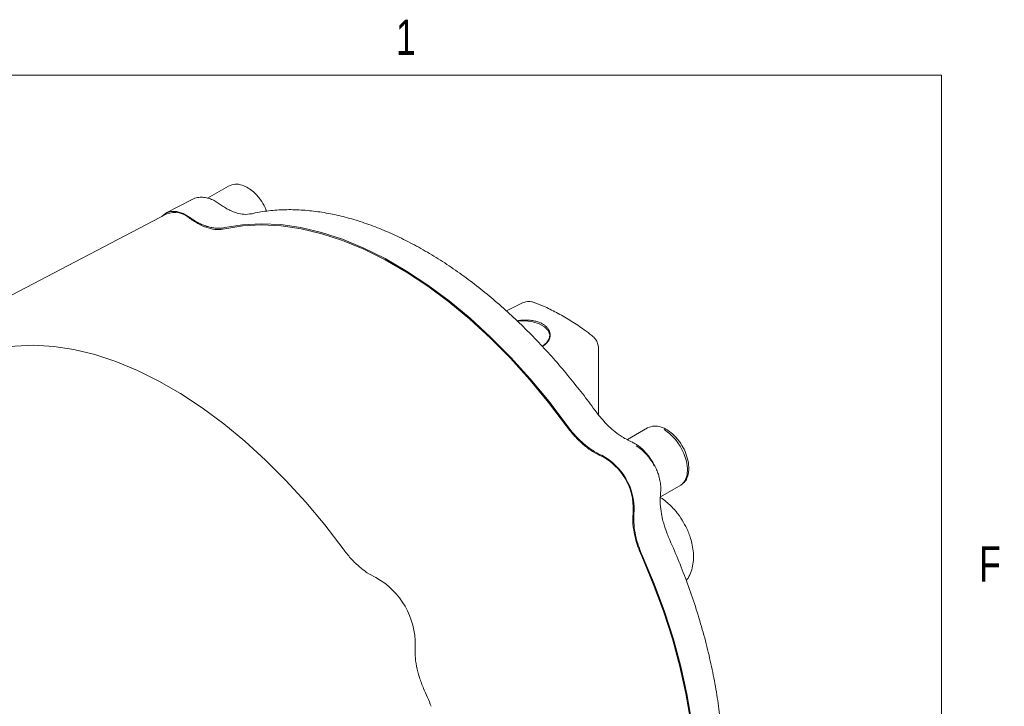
# Model space of a CAD drawing. Header units: inches. Extents: x 0.3 to 33.9, y 0.2 to 21.7.
# Tile 29 of 29: x 30.3 to 33.7, y 19.2 to 21.6. Entities that reach past the tile are written whole.
import ezdxf

# ---------------------------------------------------------------- set-up
doc = ezdxf.new("R2010")
doc.units = ezdxf.units.IN
doc.header["$MEASUREMENT"] = 0
doc.layers.add('SLD-0', color=7, linetype='Continuous', lineweight=15)
doc.styles.add('SLDTEXTSTYLE0', font='TXT', dxfattribs={"width": 0.75})

msp = doc.modelspace()

# ---------------------------------------------------------------- linework, layer by layer
at = {"color": 7, "linetype": 'Continuous', "lineweight": 15}
for p, q in [((30.99715, 21.01828), (30.92263, 20.97526)), ((30.86757, 20.97085), (30.77629, 20.92324)), ((30.77837, 20.91952), (29.95848, 20.49184)), ((31.07926, 20.91988), (31.0725, 20.9182)), ((32.03398, 20.6027), (31.98124, 20.57604)), ((32.30778, 20.20714), (32.30778, 20.44133)), ((32.48165, 20.16129), (32.41007, 20.11997)), ((32.52731, 19.91688), (32.59889, 19.9582))]:
    msp.add_line(p, q, dxfattribs=at)
at = {"color": 7, "linetype": 'Continuous', "lineweight": 15, "flags": 128}
for points in [[(30.76046, 20.91017), (30.77447, 20.92224), (30.79272, 20.92846), (30.81378, 20.92789), (30.83655, 20.92054), (30.85987, 20.90681)], [(30.98243, 20.87091), (31.04635, 20.88143), (31.11303, 20.88497), (31.18214, 20.88151), (31.25333, 20.87107), (31.32622, 20.8537), (31.40046, 20.82949), (31.47566, 20.79856), (31.55144, 20.76107), (31.62741, 20.71722), (31.70319, 20.66721), (31.77839, 20.61132), (31.85263, 20.54982), (31.92552, 20.48302), (31.99671, 20.41128), (32.06582, 20.33494), (32.1325, 20.25441), (32.19641, 20.17009)], [(30.98399, 20.86634), (31.04773, 20.87688), (31.11423, 20.88045), (31.18316, 20.87704), (31.25416, 20.86665), (31.32688, 20.84935), (31.40093, 20.82521), (31.47594, 20.79437), (31.55153, 20.75698), (31.62732, 20.71323), (31.70291, 20.66334), (31.77792, 20.60758), (31.85197, 20.54621), (31.92469, 20.47957), (31.99569, 20.40798), (32.06461, 20.33181), (32.13112, 20.25145), (32.19486, 20.16732)], [(32.0207, 20.53955), (32.02305, 20.53987), (32.04927, 20.54095), (32.07495, 20.53772), (32.09802, 20.53045), (32.11661, 20.51972), (32.1292, 20.50641), (32.13479, 20.49158), (32.13291, 20.47644), (32.12373, 20.46223), (32.10798, 20.45008)], [(31.4027, 19.73271), (31.33786, 19.81747), (31.27029, 19.89842), (31.20033, 19.97516), (31.12833, 20.04729), (31.05464, 20.11447), (30.97964, 20.17635), (30.90368, 20.23264), (30.82716, 20.28306), (30.75045, 20.32734), (30.67392, 20.36528), (30.59797, 20.39669), (30.52296, 20.4214), (30.44928, 20.4393), (30.37728, 20.4503), (30.30732, 20.45434), (30.23975, 20.4514), (30.1749, 20.4415)], [(32.59889, 19.9582), (32.60095, 19.95948), (32.60415, 19.96184), (32.61529, 19.97568), (32.62171, 19.99479), (32.62302, 20.01799), (32.61912, 20.04381), (32.61027, 20.07064), (32.59703, 20.09677), (32.58021, 20.12059), (32.56089, 20.14058), (32.54027, 20.15549)], [(32.55697, 18.4494), (32.56955, 18.47575), (32.59605, 18.54244), (32.61741, 18.61407), (32.63353, 18.69028), (32.64432, 18.77067), (32.64973, 18.85484), (32.64973, 18.94235), (32.64432, 19.03276), (32.63353, 19.12562), (32.61741, 19.22043), (32.59605, 19.31673), (32.56955, 19.41402), (32.53805, 19.5118), (32.50171, 19.60957), (32.46071, 19.70685)], [(32.46389, 19.70681), (32.50496, 19.60929), (32.54136, 19.51127), (32.57292, 19.41325), (32.59946, 19.31573), (32.62086, 19.2192), (32.63701, 19.12415), (32.64782, 19.03107), (32.65323, 18.94044), (32.65323, 18.85271), (32.64782, 18.76833), (32.63701, 18.68773), (32.62086, 18.61133), (32.59946, 18.5395), (32.57292, 18.47263), (32.55937, 18.44432)]]:
    msp.add_lwpolyline(points, dxfattribs=at)
at = {"color": 7, "linetype": 'Continuous', "lineweight": 15}
for centre, radius, start, end in [((30.80588, 20.84468), 0.07973, 47.08654, 110.1844), ((32.34689, 19.9498), 0.17599, 25.79256, 57.56598), ((32.22298, 19.87658), 0.20786, 357.41226, 62.58774), ((32.21923, 19.87441), 0.21465, 357.68888, 62.31112), ((31.3889, 19.39507), 0.2694, 358.87436, 61.12564), ((29.35203, 18.20852), 2.55303, 22.24882, 23.78575)]:
    msp.add_arc(centre, radius, start, end, dxfattribs=at)
for points, knots in [([(31.13146, 20.92897), (31.12982, 20.93356), (31.1247, 20.94791), (31.10917, 20.97237), (31.08859, 20.99571), (31.06599, 21.01256), (31.04404, 21.02282), (31.01927, 21.02704), (31.00479, 21.0213), (30.99715, 21.01828)], [0, 0, 0, 0, 0.0719711, 0.2252915, 0.409544, 0.5288294, 0.6668768, 0.8240261, 1, 1, 1, 1]), ([(30.96317, 20.95557), (30.95869, 20.9587), (30.94874, 20.96564), (30.93237, 20.97313), (30.91433, 20.9782), (30.89584, 20.97918), (30.87956, 20.97677), (30.87077, 20.97188), (30.86739, 20.97001)], [0, 0, 0, 0, 0.1460591, 0.3246323, 0.5075373, 0.6931847, 0.8820797, 1, 1, 1, 1]), ([(31.07907, 20.92024), (31.07006, 20.91887), (31.05386, 20.9164), (31.02945, 20.92171), (31.01073, 20.92779), (30.994, 20.93624), (30.97896, 20.94471), (30.96793, 20.95244), (30.96322, 20.95574)], [0, 0, 0, 0, 0.2590461, 0.465773, 0.6209469, 0.7292693, 0.8843827, 1, 1, 1, 1]), ([(32.29597, 20.22242), (32.29374, 20.22556), (32.2774, 20.24864), (32.24496, 20.29099), (32.19808, 20.34961), (32.14819, 20.40775), (32.09587, 20.46482), (32.04142, 20.52016), (31.98516, 20.57328), (31.92739, 20.62377), (31.86838, 20.67129), (31.80838, 20.71553), (31.74765, 20.75625), (31.68641, 20.79322), (31.62489, 20.82625), (31.5633, 20.85519), (31.50185, 20.87987), (31.44074, 20.90018), (31.38014, 20.916), (31.32023, 20.92721), (31.2612, 20.93368), (31.20316, 20.93543), (31.14647, 20.93185), (31.10445, 20.92649), (31.08209, 20.92066), (31.07746, 20.91945)], [0, 0, 0, 0, 0.0064237, 0.0471386, 0.0895332, 0.1332056, 0.1778356, 0.2231967, 0.2691228, 0.3154905, 0.3622071, 0.4092028, 0.4564255, 0.503837, 0.5514105, 0.5991297, 0.6469853, 0.6949771, 0.7431144, 0.7914163, 0.8399123, 0.8886453, 0.9376733, 0.9870735, 1, 1, 1, 1]), ([(30.85987, 20.90681), (30.86271, 20.90481), (30.87125, 20.8988), (30.88276, 20.89186), (30.89624, 20.8848), (30.90884, 20.87917), (30.92336, 20.8741), (30.93775, 20.87057), (30.94988, 20.86893), (30.95975, 20.86849), (30.96751, 20.86871), (30.97511, 20.86945), (30.97999, 20.87042), (30.98243, 20.87091)], [0, 0, 0, 0, 0.0663364, 0.1997628, 0.266894, 0.380106, 0.4940992, 0.6105759, 0.72791, 0.7955153, 0.8632844, 0.9315565, 1, 1, 1, 1]), ([(30.86017, 20.90308), (30.87102, 20.89584), (30.89272, 20.88136), (30.92509, 20.86865), (30.95623, 20.86252), (30.97474, 20.86506), (30.98399, 20.86634)], [0, 0, 0, 0, 0.2500004, 0.5000001, 0.7499996, 1, 1, 1, 1]), ([(32.08247, 20.6044), (32.07868, 20.60591), (32.06859, 20.60993), (32.05123, 20.60952), (32.03951, 20.60487), (32.03409, 20.60271)], [0, 0, 0, 0, 0.2441013, 0.649995, 1, 1, 1, 1]), ([(32.2842, 20.48855), (32.27515, 20.49553), (32.25113, 20.51405), (32.21132, 20.54034), (32.16501, 20.56743), (32.12202, 20.58919), (32.09459, 20.60002), (32.08276, 20.60468)], [0, 0, 0, 0, 0.13768449, 0.36523849, 0.59446595, 0.82508771, 1, 1, 1, 1]), ([(32.01895, 20.54071), (32.02056, 20.54103), (32.02774, 20.54249), (32.04089, 20.5435), (32.05795, 20.54356), (32.07404, 20.54184), (32.08913, 20.53848), (32.1023, 20.53372), (32.11372, 20.5276), (32.12287, 20.52052), (32.12989, 20.5125), (32.13458, 20.5039), (32.1369, 20.49478), (32.13676, 20.48545), (32.13406, 20.47612), (32.12882, 20.46707), (32.12084, 20.45872), (32.11335, 20.4528), (32.10796, 20.45021), (32.10676, 20.44963)], [0, 0, 0, 0, 0.0203983, 0.0909073, 0.1569887, 0.2251832, 0.2880195, 0.3528502, 0.4129188, 0.4747853, 0.5340074, 0.5948769, 0.6554693, 0.7176736, 0.7810392, 0.8460858, 0.9123898, 0.9804994, 1, 1, 1, 1]), ([(32.30746, 20.44138), (32.30737, 20.44528), (32.30715, 20.45467), (32.30162, 20.46912), (32.29372, 20.48158), (32.28634, 20.48665), (32.28388, 20.48834)], [0, 0, 0, 0, 0.2124404, 0.5118177, 0.8376591, 1, 1, 1, 1]), ([(32.42184, 20.11364), (32.41038, 20.11918), (32.38979, 20.12915), (32.36252, 20.15035), (32.34235, 20.16809), (32.32534, 20.18625), (32.31033, 20.20337), (32.30032, 20.21679), (32.29605, 20.22251)], [0, 0, 0, 0, 0.2603108, 0.4678285, 0.6232534, 0.7314298, 0.8855759, 1, 1, 1, 1]), ([(32.19486, 20.16732), (32.20411, 20.15536), (32.22262, 20.13145), (32.25376, 20.10163), (32.28613, 20.07696), (32.30783, 20.06639), (32.31868, 20.0611)], [0, 0, 0, 0, 0.2500004, 0.4999999, 0.7499996, 1, 1, 1, 1]), ([(32.19641, 20.17009), (32.2012, 20.16372), (32.21082, 20.15092), (32.22994, 20.12907), (32.25423, 20.10538), (32.27967, 20.08603), (32.30146, 20.07268), (32.31312, 20.06722), (32.31897, 20.06448)], [0, 0, 0, 0, 0.1328527, 0.2669776, 0.4941088, 0.7278312, 0.8632455, 1, 1, 1, 1]), ([(32.6017, 19.96067), (32.606, 19.96393), (32.61512, 19.97084), (32.62562, 19.9915), (32.62957, 20.02042), (32.62378, 20.05435), (32.61181, 20.08552), (32.59392, 20.11542), (32.57305, 20.13872), (32.5505, 20.15557), (32.52854, 20.16583), (32.50377, 20.17006), (32.4893, 20.16432), (32.48165, 20.16129)], [0, 0, 0, 0, 0.0648835, 0.1375294, 0.2605063, 0.3609536, 0.4552946, 0.5452858, 0.6534326, 0.723447, 0.8044738, 0.8967123, 1, 1, 1, 1]), ([(32.50156, 20.0374), (32.4963, 20.04579), (32.48891, 20.05759), (32.47609, 20.0731), (32.46454, 20.08522), (32.44995, 20.09751), (32.43565, 20.10728), (32.42595, 20.11151), (32.42182, 20.11331)], [0, 0, 0, 0, 0.2488213, 0.350025, 0.5162401, 0.6860796, 0.8663529, 1, 1, 1, 1]), ([(32.52731, 19.93045), (32.52788, 19.93527), (32.5292, 19.94649), (32.52752, 19.96515), (32.52383, 19.98388), (32.51848, 20.00123), (32.51164, 20.01872), (32.50518, 20.03069), (32.50156, 20.0374)], [0, 0, 0, 0, 0.14423617, 0.3352605, 0.52075167, 0.65762327, 0.80808116, 1, 1, 1, 1]), ([(32.55912, 19.76687), (32.5563, 19.77343), (32.54968, 19.78881), (32.54235, 19.81037), (32.53513, 19.83419), (32.52985, 19.86052), (32.52513, 19.89474), (32.52679, 19.91756), (32.52771, 19.93025)], [0, 0, 0, 0, 0.1144237, 0.2685694, 0.3767457, 0.5321706, 0.7396886, 1, 1, 1, 1]), ([(32.60898, 19.82665), (32.60258, 19.83692), (32.59366, 19.85123), (32.57835, 19.87016), (32.56475, 19.88501), (32.54737, 19.9004), (32.53407, 19.91078), (32.52622, 19.91504), (32.52513, 19.91562)], [0, 0, 0, 0, 0.2830711, 0.3942857, 0.5782441, 0.7667962, 0.9677931, 1, 1, 1, 1]), ([(32.43063, 19.86719), (32.42978, 19.85515), (32.4281, 19.83107), (32.43327, 19.7907), (32.44353, 19.74882), (32.45498, 19.72084), (32.46071, 19.70685)], [0, 0, 0, 0, 0.2500004, 0.5000001, 0.7499996, 1, 1, 1, 1]), ([(32.43371, 19.86576), (32.43316, 19.8595), (32.43207, 19.84693), (32.43266, 19.82202), (32.43652, 19.79045), (32.44477, 19.75751), (32.45429, 19.72937), (32.46068, 19.71435), (32.46389, 19.70681)], [0, 0, 0, 0, 0.132862, 0.2669965, 0.4941271, 0.727849, 0.8632545, 1, 1, 1, 1]), ([(32.61844, 19.62111), (32.62067, 19.62383), (32.6283, 19.63314), (32.6366, 19.65261), (32.6432, 19.67823), (32.64501, 19.70517), (32.64296, 19.7323), (32.63798, 19.7569), (32.63128, 19.77869), (32.62248, 19.80147), (32.61414, 19.81703), (32.60898, 19.82665)], [0, 0, 0, 0, 0.0522021, 0.1786258, 0.3093528, 0.4399979, 0.5630362, 0.6856774, 0.7757061, 0.8613031, 1, 1, 1, 1]), ([(32.60388, 18.42591), (32.61098, 18.43604), (32.62905, 18.46182), (32.65401, 18.50784), (32.67915, 18.56319), (32.7004, 18.62233), (32.71785, 18.68482), (32.73142, 18.75046), (32.74109, 18.81899), (32.74682, 18.89014), (32.74864, 18.96364), (32.74654, 19.03921), (32.74055, 19.11655), (32.73073, 19.19537), (32.71714, 19.27533), (32.69986, 19.3561), (32.67902, 19.43729), (32.65477, 19.51843), (32.62746, 19.59893), (32.59725, 19.67769), (32.57431, 19.7336), (32.56081, 19.76281), (32.55895, 19.76684)], [0, 0, 0, 0, 0.0347291, 0.0883719, 0.1420922, 0.1958668, 0.2496722, 0.3034872, 0.3572938, 0.4110768, 0.464821, 0.5185131, 0.5721406, 0.6256872, 0.6791301, 0.7324345, 0.7855454, 0.8383682, 0.8907272, 0.9422564, 0.9920465, 1, 1, 1, 1]), ([(31.51899, 19.63098), (31.50877, 19.63635), (31.48834, 19.6471), (31.45804, 19.67085), (31.42888, 19.69912), (31.41143, 19.72151), (31.4027, 19.73271)], [0, 0, 0, 0, 0.2499993, 0.4999913, 0.7499876, 1, 1, 1, 1]), ([(31.65824, 19.38978), (31.65779, 19.37825), (31.65688, 19.35518), (31.66229, 19.31705), (31.6722, 19.27766), (31.68287, 19.25136), (31.68821, 19.2382)], [0, 0, 0, 0, 0.2499992, 0.4999913, 0.7499877, 1, 1, 1, 1])]:
    msp.add_open_spline(points, degree=3, knots=knots, dxfattribs=at)
at = {"layer": 'SLD-0'}
for p in [(0.52288, 21.4106), (33.52288, 0.4106)]:
    msp.add_line(p, (33.52288, 21.4106), dxfattribs=at)

# ---------------------------------------------------------------- texts
at = {"color": 7, "linetype": 'Continuous', "lineweight": 0, "char_height": 0.125, "attachment_point": 1, "style": 'SLDTEXTSTYLE0'}
for s, insert in [('1', (31.59044, 21.60758)), ('F', (33.65637, 19.74219))]:
    msp.add_mtext(s, dxfattribs=dict(at, insert=insert))

doc.saveas('drawing.dxf')
